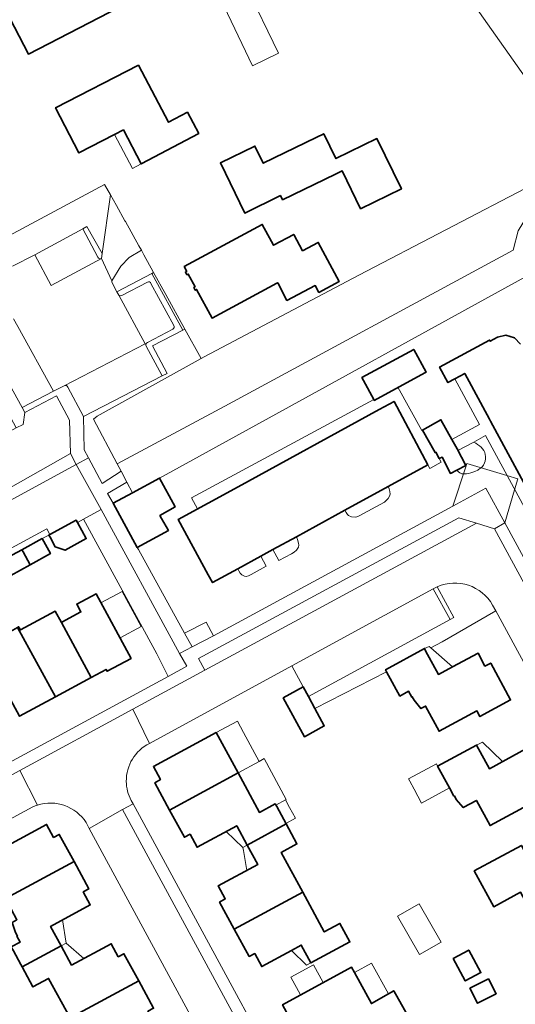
# Model space of a CAD drawing. Extents: x 147051 to 149075, y 463071 to 465537.
# Tile 103 of 229: x 148269 to 148338, y 463885 to 464023. Entities that reach past the tile are written whole.
import ezdxf

# ---------------------------------------------------------------- set-up
doc = ezdxf.new("R2010")
doc.units = 0
doc.header["$LTSCALE"] = 0.5
for name, color, linetype, lineweight in [('B-PV-GR-BEPLANTING_CULTUUR_BOSPLANTSOEN-GV', 252, 'CONTINUOUS', 18), ('B-PV-GR-BEPLANTING_CULTUUR_HEESTERS-GV', 252, 'CONTINUOUS', 18), ('B-PV-GR-GROENVOORZIENING-GV', 252, 'CONTINUOUS', 18), ('B-PV-GR-STRUIK-GV', 252, 'CONTINUOUS', 13), ('B-PV-OG-BEBOUWING-GV', 6, 'CONTINUOUS', 35), ('B-PV-OG-BEBOUWING_LUIFEL-GV', 6, 'CONTINUOUS', 18), ('B-PV-OG-TERREIN_BEGROEID-GV', 252, 'CONTINUOUS', 18), ('B-PV-OG-TERREIN_ERF-GV', 252, 'CONTINUOUS', 18), ('B-PV-VH-GESLOTENVERHARDING_ASFALT-GV', 252, 'CONTINUOUS', 18), ('B-PV-VH-OPENVERHARDING_BETONSTRAATSTEEN-GV', 252, 'CONTINUOUS', 18), ('B-PV-VH-OPENVERHARDING_TEGEL-GV', 252, 'CONTINUOUS', 18)]:
    doc.layers.add(name, color=color, linetype=linetype, lineweight=lineweight)

msp = doc.modelspace()

# ---------------------------------------------------------------- linework, layer by layer
at = {"layer": 'B-PV-GR-BEPLANTING_CULTUUR_BOSPLANTSOEN-GV', "flags": 128}
msp.add_lwpolyline([(148279.454, 463967.612), (148278.937, 463967.185), (148282.245, 463960.932), (148297.31, 463968.983), (148337.598, 463990.806), (148338.317, 463993.515), (148339.452, 463995.419), (148341.629, 463997.143), (148342.761, 463997.856), (148344.249, 463997.436), (148346.478, 463996.092), (148348.03, 463994.145), (148351.052, 463995.766), (148348.699, 464000), (148346.726, 464003.307), (148340.374, 464000), (148316.04, 463987.327), (148294.42, 463975.91), (148294.009, 463975.669)], close=True, dxfattribs=at)
at = {"layer": 'B-PV-GR-BEPLANTING_CULTUUR_HEESTERS-GV', "flags": 128}
for points in [[(148267.638, 463988.561), (148270.742, 463990.182), (148277.467, 463993.813), (148278.034, 463994.118), (148280.163, 463990.347), (148281.316, 463998.538), (148280.47, 464000), (148267.736, 463993.155), (148267.111, 463992.819), (148266.809, 463993.397), (148265.073, 463992.423), (148267.078, 463988.729)], [(148326.997, 463943.754), (148329.329, 463939.457), (148328.79, 463939.158), (148308.995, 463928.4)], [(148308.995, 463928.4), (148309.906, 463926.713), (148319.921, 463931.855), (148319.763, 463932.144), (148325.223, 463935.128), (148325.846, 463935.42), (148326.121, 463935.215), (148327.697, 463936.067), (148335.172, 463940.402), (148334.739, 463941.202)]]:
    msp.add_lwpolyline(points, dxfattribs=at)
for points in [[(148283.92, 463989.769), (148282.749, 463988.594), (148281.501, 463986.544), (148281.518, 463986.318), (148282.228, 463985.007), (148287.093, 463987.564), (148287.348, 463987.705), (148287.31, 463987.772), (148285.995, 463990.148), (148285.638, 463990.794)], [(148262.152, 463977.067), (148264.505, 463972.748), (148264.591, 463972.589), (148264.756, 463972.287), (148268.145, 463965.953), (148269.132, 463966.455), (148269.336, 463968.123), (148268.961, 463968.804), (148264.154, 463977.531), (148262.457, 463980.612), (148260.742, 463979.683)], [(148277.637, 463962.913), (148278.238, 463961.792), (148280.164, 463958.2), (148282.793, 463959.897), (148282.245, 463960.932), (148278.937, 463967.185), (148279.454, 463967.612), (148294.009, 463975.669), (148291.727, 463979.792), (148291.428, 463979.635), (148287.173, 463977.418), (148289.224, 463973.591), (148288.564, 463973.25), (148277.546, 463967.558)], [(148283.6, 463958.371), (148280.909, 463956.811), (148281.684, 463955.428), (148284.386, 463956.887)]]:
    msp.add_lwpolyline(points, close=True, dxfattribs=at)
at = {"layer": 'B-PV-GR-BEPLANTING_CULTUUR_HEESTERS-GV'}
msp.add_lwpolyline([(148334.739, 463941.202, 0.3843591), (148326.997, 463943.754)], format="xyb", dxfattribs=at)
at = {"layer": 'B-PV-GR-GROENVOORZIENING-GV', "flags": 128}
msp.add_lwpolyline([(148289.052, 463984.625), (148287.348, 463987.705), (148287.093, 463987.564), (148291.428, 463979.635), (148291.727, 463979.792)], close=True, dxfattribs=at)
at = {"layer": 'B-PV-GR-STRUIK-GV', "flags": 128}
msp.add_lwpolyline([(148346.478, 463996.092), (148344.249, 463997.436), (148342.761, 463997.856), (148341.629, 463997.143), (148339.452, 463995.419), (148338.317, 463993.515), (148337.598, 463990.806), (148297.31, 463968.983), (148282.245, 463960.932), (148282.793, 463959.897), (148283.6, 463958.371), (148284.386, 463956.887), (148288.196, 463958.945), (148348.984, 463992.388), (148348.03, 463994.145)], close=True, dxfattribs=at)
at = {"layer": 'B-PV-OG-BEBOUWING-GV', "flags": 128}
for points in [[(148265.937, 464025.755), (148269.842, 464018.221), (148286.84, 464027.031), (148282.934, 464034.565)], [(148283.16, 464007.651), (148285.633, 464002.884), (148293.655, 464007.127), (148292.084, 464010.097), (148289.432, 464008.694), (148285.219, 464016.659), (148273.65, 464010.718), (148276.899, 464004.411), (148281.904, 464006.996)], [(148305.1, 463998.448), (148305.384, 463997.865), (148312.766, 464001.458), (148313.689, 464001.907), (148316.269, 463996.606), (148321.989, 463999.39), (148318.565, 464006.425), (148312.823, 464003.63), (148311.143, 464007.081), (148310.053, 464006.55), (148302.68, 464002.962), (148301.509, 464005.369), (148296.677, 464003.014), (148300.091, 463996.007)], [(148305.988, 463983.767), (148309.95, 463985.859), (148310.453, 463984.918), (148313.274, 463986.426), (148310.354, 463991.893), (148308.171, 463990.728), (148306.938, 463993.015), (148304.121, 463991.495), (148303.831, 463992.034), (148302.545, 463994.417), (148291.624, 463988.525), (148291.989, 463987.848), (148291.798, 463987.747), (148291.998, 463987.37), (148292.191, 463987.473), (148293.152, 463985.691), (148292.961, 463985.591), (148293.161, 463985.213), (148293.355, 463985.316), (148295.514, 463981.313), (148304.593, 463986.211), (148304.692, 463986.265)], [(148316.695, 463972.573), (148318.123, 463969.934), (148318.19, 463969.81), (148325.27, 463973.641), (148325.443, 463973.734), (148323.715, 463976.928), (148316.462, 463973.003)], [(148299.115, 463946.262), (148302.319, 463948.018), (148303.605, 463948.723), (148304.018, 463948.95), (148307.303, 463950.749), (148314.095, 463954.472), (148320.141, 463957.786), (148325.672, 463960.817), (148320.951, 463969.675), (148318.884, 463968.542), (148299.164, 463957.734), (148290.779, 463953.138), (148294.998, 463945.439), (148295.602, 463944.337)], [(148329.757, 463963.027), (148329.046, 463964.348), (148327.508, 463967.095), (148324.93, 463965.652), (148326.691, 463962.506), (148326.816, 463962.57), (148327.261, 463961.691), (148327.666, 463961.896), (148328.847, 463959.594), (148329.747, 463960.056), (148330.975, 463960.686), (148329.76, 463963.029)], [(148281.684, 463955.428), (148285.053, 463949.26), (148289.421, 463951.633), (148288.46, 463953.306), (148288.234, 463953.7), (148290.354, 463954.917), (148288.196, 463958.945), (148284.386, 463956.887)], [(148272.875, 463950.667), (148273.609, 463949.325), (148274.989, 463948.852), (148277.925, 463950.479), (148276.69, 463952.734), (148276.509, 463953.065), (148272.857, 463951.065), (148272.703, 463950.981)], [(148269.106, 463948.624), (148270.1, 463946.828), (148272.926, 463948.388), (148271.789, 463950.486), (148268.935, 463948.94)], [(148266.401, 463947.159), (148267.391, 463945.333), (148270.1, 463946.828), (148269.106, 463948.624), (148268.935, 463948.94), (148266.23, 463947.474)], [(148274.459, 463938.761), (148278.641, 463931.078), (148280.706, 463932.199), (148280.849, 463931.936), (148284.203, 463933.746), (148279.301, 463942.782), (148276.596, 463941.324), (148277.185, 463940.239), (148274.539, 463938.804)], [(148268.343, 463938.073), (148273.631, 463928.359), (148278.641, 463931.078), (148274.459, 463938.761), (148273.606, 463940.327), (148268.724, 463937.712), (148268.487, 463938.154)], [(148263.379, 463935.271), (148264.515, 463933.184), (148268.622, 463925.639), (148273.631, 463928.359), (148268.343, 463938.073)], [(148319.921, 463931.855), (148321.768, 463928.468), (148322.996, 463929.137), (148323.431, 463928.339), (148323.492, 463928.373), (148323.761, 463927.882), (148324.715, 463926.714), (148325.364, 463927.067), (148327.257, 463923.554), (148332.533, 463926.396), (148332.959, 463925.605), (148337.255, 463927.932), (148334.467, 463933.091), (148333.666, 463932.666), (148332.693, 463934.484), (148329.115, 463932.56), (148327.15, 463931.503), (148325.372, 463934.81), (148325.223, 463935.128), (148319.763, 463932.144)], [(148305.465, 463928.227), (148308.424, 463922.787), (148311.211, 463924.3), (148309.906, 463926.713), (148308.995, 463928.4), (148308.268, 463929.744)], [(148299.146, 463917.735), (148296.096, 463923.361), (148287.327, 463918.605), (148288.313, 463916.788), (148287.522, 463916.36), (148289.593, 463912.535)], [(148328.707, 463915.622), (148329.323, 463914.486), (148329.384, 463914.519), (148329.655, 463914.027), (148330.637, 463912.875), (148332.481, 463913.876), (148334.386, 463910.364), (148339.654, 463913.221), (148340.083, 463912.431), (148344.387, 463914.761), (148341.597, 463919.919), (148340.805, 463919.491), (148339.817, 463921.312), (148334.29, 463918.311), (148332.502, 463921.611), (148327.047, 463918.68)], [(148289.593, 463912.535), (148291.653, 463908.73), (148292.444, 463909.158), (148293.431, 463907.34), (148298.961, 463910.344), (148300.43, 463907.636), (148305.868, 463910.594), (148304.556, 463913.014), (148304.353, 463913.39), (148302.15, 463912.194), (148299.146, 463917.735)], [(148276.231, 463905.32), (148274.161, 463909.135), (148273.369, 463908.709), (148272.389, 463910.529), (148262.65, 463905.254), (148263.107, 463904.374), (148263.169, 463904.408), (148263.454, 463903.918), (148264.395, 463902.758), (148265.045, 463903.11), (148266.643, 463900.154)], [(148300.43, 463907.636), (148301.903, 463904.92), (148296.37, 463901.924), (148297.355, 463900.105), (148296.563, 463899.676), (148298.625, 463895.862), (148308.188, 463901.058), (148305.191, 463906.603), (148307.389, 463907.789), (148305.868, 463910.594)], [(148347.008, 463908.073), (148340.425, 463904.512), (148338.767, 463907.587), (148332.176, 463904.029), (148334.885, 463899.014), (148338.646, 463901.048), (148341.497, 463895.78), (148350.905, 463900.877)], [(148268.794, 463890.924), (148268.963, 463890.612), (148274.425, 463893.556), (148272.955, 463896.274), (148278.492, 463899.264), (148277.507, 463901.085), (148278.296, 463901.515), (148276.231, 463905.32), (148266.643, 463900.154), (148268.247, 463897.186), (148267.597, 463896.833), (148268.056, 463895.413), (148268.316, 463894.919), (148268.254, 463894.887), (148268.676, 463894.061), (148267.448, 463893.408), (148267.744, 463892.862)], [(148300.689, 463892.044), (148301.479, 463892.472), (148302.462, 463890.657), (148306.602, 463892.904), (148307.986, 463893.655), (148309.342, 463891.15), (148314.788, 463894.099), (148313.389, 463896.686), (148311.193, 463895.498), (148308.188, 463901.058), (148298.625, 463895.862)], [(148268.963, 463890.612), (148270.478, 463887.817), (148272.67, 463889.001), (148275.674, 463883.474), (148285.275, 463888.637), (148283.208, 463892.453), (148282.418, 463892.026), (148281.432, 463893.849), (148275.89, 463890.848), (148274.425, 463893.556)], [(148329.229, 463891.793), (148330.916, 463888.65), (148333.092, 463889.818), (148331.405, 463892.96)], [(148313.127, 463881.001), (148313.19, 463881.035), (148314.605, 463881.805), (148316.045, 463879.164), (148322.171, 463882.499), (148323.256, 463883.091), (148320.925, 463887.267), (148320.162, 463886.833), (148317.784, 463885.48), (148315.409, 463889.841), (148315.018, 463890.559), (148305.371, 463885.31), (148308.96, 463878.734)], [(148277.901, 463874.124), (148283.365, 463877.081), (148282.007, 463879.579), (148283.578, 463880.433), (148287.535, 463882.583), (148286.548, 463884.4), (148287.338, 463884.828), (148285.275, 463888.637), (148275.674, 463883.474), (148277.283, 463880.513), (148276.633, 463880.16), (148277.099, 463878.739), (148277.353, 463878.245), (148277.288, 463878.207), (148277.714, 463877.383), (148276.498, 463876.731)], [(148334.159, 463888.949), (148331.553, 463887.62), (148332.627, 463885.515), (148335.232, 463886.844)]]:
    msp.add_lwpolyline(points, close=True, dxfattribs=at)
msp.add_lwpolyline([(148338.629, 463977.663), (148337.779, 463978.562), (148336.601, 463978.92), (148335.4, 463978.637), (148334.404, 463978.089), (148334.314, 463978.242), (148327.324, 463974.459), (148328.491, 463972.303), (148329.444, 463972.818), (148330.844, 463973.576), (148334.306, 463967.179), (148334.456, 463966.9), (148341.541, 463953.807)], dxfattribs=at)
at = {"layer": 'B-PV-OG-BEBOUWING_LUIFEL-GV', "flags": 128}
for points in [[(148296.684, 464026.009), (148301.189, 464016.607), (148304.799, 464018.337), (148300.294, 464027.738)], [(148281.904, 464006.996), (148284.419, 464002.22), (148285.633, 464002.884), (148283.16, 464007.651)], [(148329.046, 463964.348), (148329.868, 463962.82), (148332.108, 463963.991), (148333.759, 463964.884), (148341.961, 463949.778), (148343.321, 463950.517), (148341.541, 463953.807), (148330.844, 463973.576), (148329.444, 463972.818), (148332.904, 463966.425)], [(148325.952, 463960.304), (148327.53, 463961.16), (148326.816, 463962.57), (148326.691, 463962.506), (148324.93, 463965.652), (148324.859, 463965.612), (148321.48, 463971.651), (148318.19, 463969.81), (148318.123, 463969.934), (148292.662, 463956.193), (148293.504, 463954.632), (148320.951, 463969.675)], [(148329.868, 463962.82), (148330.975, 463960.686), (148329.747, 463960.056), (148329.95, 463959.826), (148330.135, 463959.673), (148330.453, 463959.551), (148330.756, 463959.526), (148331.073, 463959.55), (148331.35, 463959.597), (148331.691, 463959.675), (148331.979, 463959.762), (148332.256, 463959.869), (148332.648, 463960.068), (148332.781, 463960.152), (148333.027, 463960.333), (148333.251, 463960.541), (148333.444, 463960.776), (148333.607, 463961.063), (148333.699, 463961.327), (148333.751, 463961.633), (148333.755, 463961.944), (148333.712, 463962.248), (148333.624, 463962.533), (148333.489, 463962.797), (148333.317, 463963.034), (148333.114, 463963.25), (148332.885, 463963.449), (148332.637, 463963.637), (148332.376, 463963.816), (148332.108, 463963.991)], [(148320.141, 463957.786), (148314.095, 463954.472), (148314.248, 463954.145), (148314.437, 463953.854), (148314.577, 463953.718), (148315.029, 463953.515), (148315.525, 463953.495), (148315.737, 463953.539), (148316.066, 463953.648), (148319.625, 463955.58), (148319.971, 463955.889), (148320.134, 463956.086), (148320.314, 463956.403), (148320.392, 463956.68), (148320.377, 463957.088), (148320.278, 463957.436)], [(148307.303, 463950.749), (148304.018, 463948.95), (148304.851, 463947.416), (148306.615, 463948.374), (148307.006, 463948.606), (148307.342, 463948.865), (148307.603, 463949.28), (148307.635, 463949.567), (148307.603, 463949.864), (148307.456, 463950.373)], [(148302.319, 463948.018), (148299.115, 463946.262), (148299.275, 463945.96), (148299.459, 463945.674), (148299.669, 463945.441), (148300.039, 463945.219), (148300.3, 463945.204), (148300.63, 463945.301), (148300.965, 463945.464), (148303.082, 463946.613)], [(148282.654, 463936.601), (148285.603, 463938.2), (148282.937, 463943.114), (148279.989, 463941.514), (148281.623, 463938.502)], [(148325.223, 463935.128), (148325.372, 463934.81), (148327.15, 463931.503), (148329.115, 463932.56), (148326.121, 463935.215), (148325.846, 463935.42)], [(148302.114, 463919.344), (148299.919, 463923.392), (148299.063, 463924.97), (148296.096, 463923.361), (148299.146, 463917.735)], [(148334.29, 463918.311), (148336.114, 463919.301), (148333.301, 463922.04), (148332.502, 463921.611)], [(148305.773, 463913.963), (148305.893, 463914.028), (148302.807, 463919.72), (148302.114, 463919.344), (148299.146, 463917.735), (148302.15, 463912.194), (148304.353, 463913.39), (148304.435, 463913.238)], [(148323.149, 463916.586), (148323.758, 463915.462), (148324.816, 463913.512), (148328.707, 463915.622), (148327.047, 463918.68), (148326.876, 463918.999), (148322.989, 463916.879)], [(148306.349, 463912.899), (148305.773, 463913.963), (148304.435, 463913.238), (148305.83, 463910.666), (148307.167, 463911.391)], [(148297.48, 463909.539), (148299.832, 463907.311), (148300.43, 463907.636), (148298.961, 463910.344)], [(148299.904, 463906.88), (148300.372, 463904.091), (148301.903, 463904.92), (148300.43, 463907.636), (148299.832, 463907.311)], [(148321.439, 463897.711), (148324.509, 463892.316), (148327.542, 463894.042), (148324.472, 463899.438)], [(148275.124, 463893.933), (148274.628, 463897.177), (148272.955, 463896.274), (148274.425, 463893.556)], [(148275.124, 463893.933), (148274.425, 463893.556), (148275.89, 463890.848), (148277.591, 463891.769)], [(148306.602, 463892.904), (148308.743, 463890.826), (148309.342, 463891.15), (148307.986, 463893.655)], [(148311.055, 463888.403), (148309.697, 463890.9), (148306.522, 463889.173), (148307.881, 463886.676)], [(148317.784, 463885.48), (148320.162, 463886.833), (148317.792, 463891.13), (148315.409, 463889.841)]]:
    msp.add_lwpolyline(points, close=True, dxfattribs=at)
at = {"layer": 'B-PV-OG-TERREIN_BEGROEID-GV', "flags": 128}
for points in [[(148354.361, 464006.756), (148338.828, 464029.021), (148338.08, 464028.376), (148336.048, 464031.01), (148315.267, 464064.811), (148313.758, 464063.926), (148310.041, 464062.011), (148318.537, 464048.432), (148332.906, 464024.028), (148339.85, 464014.205), (148346.726, 464003.307)], [(148273.794, 463970.434), (148269.336, 463968.123), (148269.132, 463966.455), (148268.145, 463965.953), (148264.929, 463964.196), (148265.615, 463962.81), (148260.555, 463960.067), (148262.707, 463956.151), (148264.022, 463956.876), (148264.501, 463956.054), (148275.737, 463962.381), (148275.615, 463967.056)], [(148272.857, 463951.065), (148276.509, 463953.065), (148276.69, 463952.734), (148277.539, 463953.194), (148280.011, 463954.534), (148276.526, 463960.862), (148256.414, 463949.885), (148259.236, 463944.735), (148272.421, 463951.864)], [(148290.989, 463934.439), (148280.033, 463954.546), (148280.011, 463954.534), (148277.539, 463953.194), (148287.819, 463934.391), (148289.375, 463931.225), (148291.973, 463932.633)]]:
    msp.add_lwpolyline(points, close=True, dxfattribs=at)
at = {"layer": 'B-PV-OG-TERREIN_ERF-GV', "flags": 128}
for points in [[(148265.937, 464025.755), (148282.934, 464034.565), (148286.84, 464027.031), (148269.842, 464018.221)], [(148281.904, 464006.996), (148276.899, 464004.411), (148273.65, 464010.718), (148285.219, 464016.659), (148289.432, 464008.694), (148292.084, 464010.097), (148293.655, 464007.127), (148285.633, 464002.884), (148283.16, 464007.651)], [(148305.1, 463998.448), (148300.091, 463996.007), (148296.677, 464003.014), (148301.509, 464005.369), (148302.68, 464002.962), (148310.053, 464006.55), (148311.143, 464007.081), (148312.823, 464003.63), (148318.565, 464006.425), (148321.989, 463999.39), (148316.269, 463996.606), (148313.689, 464001.907), (148312.766, 464001.458), (148305.384, 463997.865)], [(148305.988, 463983.767), (148304.692, 463986.265), (148304.593, 463986.211), (148295.514, 463981.313), (148293.355, 463985.316), (148293.161, 463985.213), (148292.961, 463985.591), (148293.152, 463985.691), (148292.191, 463987.473), (148291.998, 463987.37), (148291.798, 463987.747), (148291.989, 463987.848), (148291.624, 463988.525), (148302.545, 463994.417), (148303.831, 463992.034), (148304.121, 463991.495), (148306.938, 463993.015), (148308.171, 463990.728), (148310.354, 463991.893), (148313.274, 463986.426), (148310.453, 463984.918), (148309.95, 463985.859)], [(148316.695, 463972.573), (148316.462, 463973.003), (148323.715, 463976.928), (148325.443, 463973.734), (148325.27, 463973.641), (148318.19, 463969.81), (148318.123, 463969.934)], [(148299.115, 463946.262), (148295.602, 463944.337), (148294.998, 463945.439), (148290.779, 463953.138), (148299.164, 463957.734), (148318.884, 463968.542), (148320.951, 463969.675), (148325.672, 463960.817), (148320.141, 463957.786), (148314.095, 463954.472), (148307.303, 463950.749), (148304.018, 463948.95), (148303.605, 463948.723), (148302.319, 463948.018)], [(148324.93, 463965.652), (148327.508, 463967.095), (148329.046, 463964.348), (148329.757, 463963.027), (148329.76, 463963.029), (148330.975, 463960.686), (148329.747, 463960.056), (148328.847, 463959.594), (148327.666, 463961.896), (148327.261, 463961.691), (148326.816, 463962.57), (148326.691, 463962.506)], [(148289.593, 463912.535), (148287.522, 463916.36), (148288.313, 463916.788), (148287.327, 463918.605), (148296.096, 463923.361), (148299.146, 463917.735), (148302.15, 463912.194), (148304.353, 463913.39), (148304.556, 463913.014), (148305.868, 463910.594), (148307.389, 463907.789), (148305.191, 463906.603), (148308.188, 463901.058), (148311.193, 463895.498), (148313.389, 463896.686), (148314.788, 463894.099), (148309.342, 463891.15), (148307.986, 463893.655), (148306.602, 463892.904), (148302.462, 463890.657), (148301.479, 463892.472), (148300.689, 463892.044), (148298.625, 463895.862), (148296.563, 463899.676), (148297.355, 463900.105), (148296.37, 463901.924), (148301.903, 463904.92), (148300.43, 463907.636), (148298.961, 463910.344), (148293.431, 463907.34), (148292.444, 463909.158), (148291.653, 463908.73)], [(148327.047, 463918.68), (148332.502, 463921.611), (148334.29, 463918.311), (148339.817, 463921.312), (148340.805, 463919.491), (148341.597, 463919.919), (148344.387, 463914.761), (148340.083, 463912.431), (148339.654, 463913.221), (148334.386, 463910.364), (148332.481, 463913.876), (148330.637, 463912.875), (148329.655, 463914.027), (148329.384, 463914.519), (148329.323, 463914.486), (148328.707, 463915.622)], [(148347.008, 463908.073), (148350.905, 463900.877), (148341.497, 463895.78), (148338.646, 463901.048), (148334.885, 463899.014), (148332.176, 463904.029), (148338.767, 463907.587), (148340.425, 463904.512)], [(148329.229, 463891.793), (148331.405, 463892.96), (148333.092, 463889.818), (148330.916, 463888.65)], [(148313.127, 463881.001), (148308.96, 463878.734), (148305.371, 463885.31), (148315.018, 463890.559), (148315.409, 463889.841), (148317.784, 463885.48), (148320.162, 463886.833), (148320.925, 463887.267), (148323.256, 463883.091), (148322.171, 463882.499), (148316.045, 463879.164), (148314.605, 463881.805), (148313.19, 463881.035)], [(148334.159, 463888.949), (148335.232, 463886.844), (148332.627, 463885.515), (148331.553, 463887.62)]]:
    msp.add_lwpolyline(points, close=True, dxfattribs=at)
for points in [[(148247.255, 464030.8), (148260.193, 464006.052), (148264.392, 463998.02), (148265, 463996.857), (148266.809, 463993.397), (148267.111, 463992.819), (148267.736, 463993.155), (148280.47, 464000), (148281.316, 463998.538), (148282.161, 463997.076), (148283.342, 463994.931), (148283.345, 463994.936), (148283.41, 463994.819), (148285.28, 463991.44), (148285.638, 463990.794), (148285.995, 463990.148), (148287.31, 463987.772), (148287.348, 463987.705), (148289.052, 463984.625), (148291.727, 463979.792), (148294.009, 463975.669), (148294.42, 463975.91), (148316.04, 463987.327), (148340.374, 464000)], [(148339.85, 464014.205), (148332.906, 464024.028)], [(148369.999, 463985.968), (148361.536, 464000), (148360.819, 464001.189), (148358.998, 464000.108), (148351.052, 463995.766), (148348.03, 463994.145), (148348.984, 463992.388), (148288.196, 463958.945), (148290.354, 463954.917), (148288.234, 463953.7), (148288.46, 463953.306), (148289.421, 463951.633), (148285.053, 463949.26)], [(148341.541, 463953.807), (148334.456, 463966.9), (148334.306, 463967.179), (148330.844, 463973.576), (148329.444, 463972.818), (148328.491, 463972.303), (148327.324, 463974.459), (148334.314, 463978.242), (148334.404, 463978.089), (148335.4, 463978.637), (148336.601, 463978.92), (148337.779, 463978.562), (148338.629, 463977.663)], [(148285.053, 463949.26), (148285.227, 463948.942), (148291.675, 463937.271), (148294.687, 463938.784), (148295.706, 463936.9), (148329.166, 463955.033), (148330.935, 463960.359), (148331.115, 463960.995), (148336.721, 463959.311), (148338.277, 463958.843), (148337.812, 463957.293), (148336.427, 463952.677), (148347.748, 463931.843), (148347.944, 463931.936), (148351.756, 463933.997), (148354.096, 463929.623)], [(148226.478, 463897.139), (148289.375, 463931.225), (148287.819, 463934.391), (148277.539, 463953.194), (148276.69, 463952.734), (148277.925, 463950.479), (148274.989, 463948.852), (148273.609, 463949.325), (148272.875, 463950.667), (148272.703, 463950.981), (148271.789, 463950.486), (148272.926, 463948.388), (148270.1, 463946.828), (148267.391, 463945.333)], [(148268.487, 463938.154), (148268.724, 463937.712), (148273.606, 463940.327), (148274.459, 463938.761), (148274.539, 463938.804), (148277.185, 463940.239), (148276.596, 463941.324), (148279.301, 463942.782), (148284.203, 463933.746), (148280.849, 463931.936), (148280.706, 463932.199), (148278.641, 463931.078), (148273.631, 463928.359), (148268.622, 463925.639)], [(148349.007, 463914.865), (148335.172, 463940.402), (148327.697, 463936.067), (148326.121, 463935.215), (148325.846, 463935.42), (148325.223, 463935.128), (148325.372, 463934.81), (148327.15, 463931.503), (148329.115, 463932.56), (148332.693, 463934.484), (148333.666, 463932.666), (148334.467, 463933.091), (148337.255, 463927.932), (148332.959, 463925.605), (148332.533, 463926.396), (148327.257, 463923.554), (148325.364, 463927.067), (148324.715, 463926.714), (148323.761, 463927.882), (148323.492, 463928.373), (148323.431, 463928.339), (148322.996, 463929.137), (148321.768, 463928.468), (148319.921, 463931.855), (148309.906, 463926.713), (148311.211, 463924.3), (148308.424, 463922.787), (148305.465, 463928.227), (148308.268, 463929.744), (148306.685, 463932.679), (148286.76, 463921.839)], [(148270.467, 463912.967), (148250.058, 463901.924), (148251.607, 463899.064), (148254.395, 463900.578), (148257.351, 463895.166), (148254.557, 463893.653), (148253.392, 463895.791), (148247.714, 463892.716), (148248.062, 463892.072), (148249.445, 463892.82), (148251.028, 463889.892), (148249.645, 463889.144), (148249.821, 463888.818), (148249.539, 463888.666), (148249.363, 463888.992), (148246.83, 463887.622), (148247.681, 463886.048), (148247.745, 463884.877)], [(148284.211, 463913.88), (148284.472, 463913.399)], [(148284.472, 463913.399), (148299.54, 463885.61), (148308.001, 463869.962), (148313.419, 463859.878), (148322.213, 463864.566), (148322.334, 463864.63), (148324.19, 463865.619), (148322.724, 463868.32), (148320.876, 463867.317), (148320.755, 463867.251), (148316.418, 463864.897), (148316.098, 463865.473), (148315.584, 463865.194)], [(148256.965, 463829.154), (148266.022, 463833.835), (148271.899, 463837.059), (148277.03, 463839.904), (148307.183, 463856.754), (148278.358, 463909.974), (148277.915, 463910.791)], [(148262.65, 463905.254), (148272.389, 463910.529), (148273.369, 463908.709), (148274.161, 463909.135), (148276.231, 463905.32), (148278.296, 463901.515), (148277.507, 463901.085), (148278.492, 463899.264), (148272.955, 463896.274), (148274.425, 463893.556), (148275.89, 463890.848), (148281.432, 463893.849), (148282.418, 463892.026), (148283.208, 463892.453), (148285.275, 463888.637), (148287.338, 463884.828)], [(148267.448, 463893.408), (148268.676, 463894.061), (148268.254, 463894.887)], [(148275.674, 463883.474), (148272.67, 463889.001), (148270.478, 463887.817), (148268.963, 463890.612), (148268.794, 463890.924), (148267.744, 463892.862)]]:
    msp.add_lwpolyline(points, dxfattribs=at)
at = {"layer": 'B-PV-OG-TERREIN_ERF-GV'}
for points in [[(148286.76, 463921.839, 0.2872861), (148283.531, 463916.546)], [(148283.531, 463916.546, 0.1193598), (148284.211, 463913.88)], [(148271.108, 463913.217, 0.0280704), (148270.467, 463912.967)], [(148277.915, 463910.791, 0.3405722), (148271.108, 463913.217)]]:
    msp.add_lwpolyline(points, format="xyb", dxfattribs=at)
at = {"layer": 'B-PV-VH-GESLOTENVERHARDING_ASFALT-GV', "flags": 128}
msp.add_lwpolyline([(148275.737, 463962.381), (148264.501, 463956.054), (148261.741, 463954.507), (148246.706, 463946.395), (148243.787, 463944.82), (148228.576, 463936.555), (148225.882, 463935.092), (148210.924, 463927.008), (148208.023, 463925.443), (148193.813, 463917.484), (148194.87, 463916.315), (148223.979, 463932.281), (148225.389, 463933.054), (148254.997, 463949.117), (148256.414, 463949.885), (148276.526, 463960.862)], close=True, dxfattribs=at)
at = {"layer": 'B-PV-VH-OPENVERHARDING_BETONSTRAATSTEEN-GV', "flags": 128}
for points in [[(148280.063, 463989.636), (148281.501, 463986.544), (148282.749, 463988.594), (148283.92, 463989.769), (148285.638, 463990.794), (148285.28, 463991.44), (148283.41, 463994.819), (148283.345, 463994.936), (148283.342, 463994.931), (148282.161, 463997.076), (148281.316, 463998.538), (148280.163, 463990.347)], [(148330.027, 463953.381), (148293.639, 463933.723), (148294.532, 463932.095), (148332.473, 463952.638)], [(148328.79, 463939.158), (148326.439, 463943.473), (148306.685, 463932.679), (148308.268, 463929.744), (148308.995, 463928.4)], [(148283.009, 463912.601), (148278.358, 463909.974), (148307.183, 463856.754), (148308.302, 463854.689), (148312.997, 463857.237)]]:
    msp.add_lwpolyline(points, close=True, dxfattribs=at)
for points in [[(148277.467, 463993.813), (148270.742, 463990.182)], [(148279.57, 463989.841), (148277.467, 463993.813)], [(148267.77, 463981.233), (148268.364, 463980.152), (148273.349, 463971.084), (148274.861, 463971.869), (148286.17, 463977.731), (148282.481, 463984.541), (148282.228, 463985.007), (148281.518, 463986.318), (148281.501, 463986.544), (148280.063, 463989.636), (148273.02, 463985.871), (148270.742, 463990.182), (148267.638, 463988.561)], [(148270.742, 463990.182), (148273.02, 463985.871)], [(148273.02, 463985.871), (148280.063, 463989.636)], [(148286.5, 463986.359), (148282.901, 463984.49)], [(148290.198, 463980.275), (148286.975, 463986.17)], [(148282.683, 463984.453), (148282.481, 463984.541)], [(148282.481, 463984.541), (148286.17, 463977.731)], [(148282.901, 463984.49), (148282.683, 463984.453)], [(148273.349, 463971.084), (148268.364, 463980.152)], [(148286.476, 463977.923), (148290.033, 463979.768)], [(148264.154, 463977.531), (148268.961, 463968.804)], [(148286.17, 463977.731), (148274.861, 463971.869)], [(148286.279, 463977.689), (148286.17, 463977.731)], [(148286.17, 463977.731), (148286.279, 463977.689)], [(148288.564, 463973.25), (148286.306, 463977.37)], [(148277.546, 463967.558), (148288.564, 463973.25)], [(148268.961, 463968.804), (148273.349, 463971.084)], [(148275.362, 463971.677), (148277.546, 463967.558)], [(148332.473, 463952.638), (148294.532, 463932.095)], [(148334.981, 463951.875), (148332.473, 463952.638)], [(148353.691, 463917.408), (148334.981, 463951.875)], [(148306.685, 463932.679), (148326.439, 463943.473)], [(148326.439, 463943.473), (148326.997, 463943.754)], [(148334.739, 463941.202), (148335.172, 463940.402)], [(148335.172, 463940.402), (148349.007, 463914.865)], [(148294.532, 463932.095), (148284.461, 463926.642)], [(148286.76, 463921.839), (148306.685, 463932.679)], [(148284.461, 463926.642), (148268.644, 463918.078)], [(148284.461, 463926.642), (148286.76, 463921.839)], [(148286.76, 463921.839), (148284.461, 463926.642)], [(148268.644, 463918.078), (148227.532, 463895.818)], [(148268.644, 463918.078), (148271.108, 463913.217)], [(148271.108, 463913.217), (148268.644, 463918.078)], [(148250.058, 463901.924), (148270.467, 463912.967)], [(148278.358, 463909.974), (148283.009, 463912.601)], [(148283.009, 463912.601), (148284.472, 463913.399)], [(148284.472, 463913.399), (148284.211, 463913.88)], [(148277.915, 463910.791), (148278.358, 463909.974)]]:
    msp.add_lwpolyline(points, dxfattribs=at)
at = {"layer": 'B-PV-VH-OPENVERHARDING_BETONSTRAATSTEEN-GV'}
for points in [[(148280.063, 463989.636, -0.4490707), (148279.57, 463989.841)], [(148286.975, 463986.17, 0.4398843), (148286.5, 463986.359)], [(148290.033, 463979.768, 0.4045042), (148290.198, 463980.275)], [(148286.306, 463977.37, -0.2036301), (148286.279, 463977.689)], [(148286.279, 463977.689, -0.1925506), (148286.476, 463977.923)], [(148274.861, 463971.869, -0.4278058), (148275.362, 463971.677)], [(148326.997, 463943.754, -0.3843591), (148334.739, 463941.202)], [(148283.531, 463916.546, -0.2872861), (148286.76, 463921.839)], [(148284.211, 463913.88, -0.1193598), (148283.531, 463916.546)], [(148270.467, 463912.967, -0.0280704), (148271.108, 463913.217)], [(148271.108, 463913.217, -0.3405722), (148277.915, 463910.791)]]:
    msp.add_lwpolyline(points, format="xyb", dxfattribs=at)
at = {"layer": 'B-PV-VH-OPENVERHARDING_TEGEL-GV', "flags": 128}
for points in [[(148280.063, 463989.636), (148280.163, 463990.347), (148278.034, 463994.118), (148277.467, 463993.813), (148279.57, 463989.841)], [(148287.093, 463987.564), (148282.228, 463985.007)], [(148291.428, 463979.635), (148287.093, 463987.564)], [(148282.901, 463984.49), (148286.5, 463986.359)], [(148286.975, 463986.17), (148290.198, 463980.275)], [(148282.228, 463985.007), (148282.481, 463984.541)], [(148282.481, 463984.541), (148282.683, 463984.453)], [(148282.683, 463984.453), (148282.901, 463984.49)], [(148290.033, 463979.768), (148286.476, 463977.923)], [(148287.173, 463977.418), (148291.428, 463979.635)], [(148286.306, 463977.37), (148288.564, 463973.25)], [(148289.224, 463973.591), (148287.173, 463977.418)], [(148288.564, 463973.25), (148289.224, 463973.591)], [(148274.861, 463971.869), (148273.349, 463971.084)], [(148273.349, 463971.084), (148268.961, 463968.804)], [(148269.336, 463968.123), (148273.794, 463970.434)], [(148273.794, 463970.434), (148275.615, 463967.056)], [(148277.546, 463967.558), (148275.362, 463971.677)], [(148268.961, 463968.804), (148269.336, 463968.123)], [(148275.615, 463967.056), (148275.737, 463962.381)], [(148277.637, 463962.913), (148277.546, 463967.558)], [(148275.737, 463962.381), (148276.526, 463960.862)], [(148278.238, 463961.792), (148277.637, 463962.913)], [(148276.526, 463960.862), (148278.238, 463961.792)], [(148336.427, 463952.677), (148333.792, 463957.535), (148329.166, 463955.033), (148295.706, 463936.9), (148292.73, 463935.347), (148290.989, 463934.439), (148291.973, 463932.633), (148289.375, 463931.225), (148226.478, 463897.139)], [(148227.532, 463895.818), (148268.644, 463918.078), (148284.461, 463926.642), (148294.532, 463932.095), (148293.639, 463933.723), (148330.027, 463953.381), (148332.473, 463952.638), (148334.981, 463951.875), (148336.427, 463952.677)]]:
    msp.add_lwpolyline(points, dxfattribs=at)
at = {"layer": 'B-PV-VH-OPENVERHARDING_TEGEL-GV'}
for points in [[(148279.57, 463989.841, 0.4490707), (148280.063, 463989.636)], [(148286.5, 463986.359, -0.4398843), (148286.975, 463986.17)], [(148290.198, 463980.275, -0.4045042), (148290.033, 463979.768)], [(148286.279, 463977.689, 0.2036301), (148286.306, 463977.37)], [(148286.476, 463977.923, 0.1925506), (148286.279, 463977.689)], [(148275.362, 463971.677, 0.4278058), (148274.861, 463971.869)]]:
    msp.add_lwpolyline(points, format="xyb", dxfattribs=at)
at = {"layer": 'B-PV-VH-OPENVERHARDING_TEGEL-GV', "flags": 128}
for points in [[(148276.526, 463960.862), (148280.011, 463954.534), (148280.033, 463954.546), (148290.989, 463934.439), (148292.73, 463935.347), (148291.675, 463937.271), (148285.227, 463948.942), (148285.053, 463949.26), (148281.684, 463955.428), (148280.909, 463956.811), (148283.6, 463958.371), (148282.793, 463959.897), (148280.164, 463958.2), (148278.238, 463961.792)], [(148336.427, 463952.677), (148337.812, 463957.293), (148338.277, 463958.843), (148336.721, 463959.311), (148331.115, 463960.995), (148330.935, 463960.359), (148329.166, 463955.033), (148333.792, 463957.535)], [(148350.133, 463927.453), (148349.069, 463929.411), (148348.719, 463930.054), (148347.748, 463931.843), (148336.427, 463952.677), (148334.981, 463951.875), (148353.691, 463917.408), (148372.045, 463884.05), (148375.31, 463878.12), (148376.848, 463879.055), (148376.158, 463880.269), (148367.255, 463895.945), (148352.945, 463922.24)], [(148249.066, 463938.076), (148256.217, 463942.049), (148258.93, 463943.519), (148261.656, 463944.996), (148264.048, 463946.292), (148266.23, 463947.474), (148268.935, 463948.94), (148271.789, 463950.486), (148272.703, 463950.981), (148272.857, 463951.065), (148272.421, 463951.864), (148259.236, 463944.735), (148256.414, 463949.885), (148254.997, 463949.117), (148257.793, 463943.961), (148248.598, 463938.962)], [(148326.997, 463943.754), (148326.439, 463943.473), (148328.79, 463939.158), (148329.329, 463939.457)], [(148292.73, 463935.347), (148295.706, 463936.9), (148294.687, 463938.784), (148291.675, 463937.271)], [(148313.419, 463859.878), (148308.001, 463869.962), (148299.54, 463885.61), (148284.472, 463913.399), (148283.009, 463912.601), (148312.997, 463857.237), (148313.886, 463855.569), (148314.368, 463854.706), (148315.779, 463855.485), (148315.302, 463856.373)]]:
    msp.add_lwpolyline(points, close=True, dxfattribs=at)

doc.saveas('drawing.dxf')
